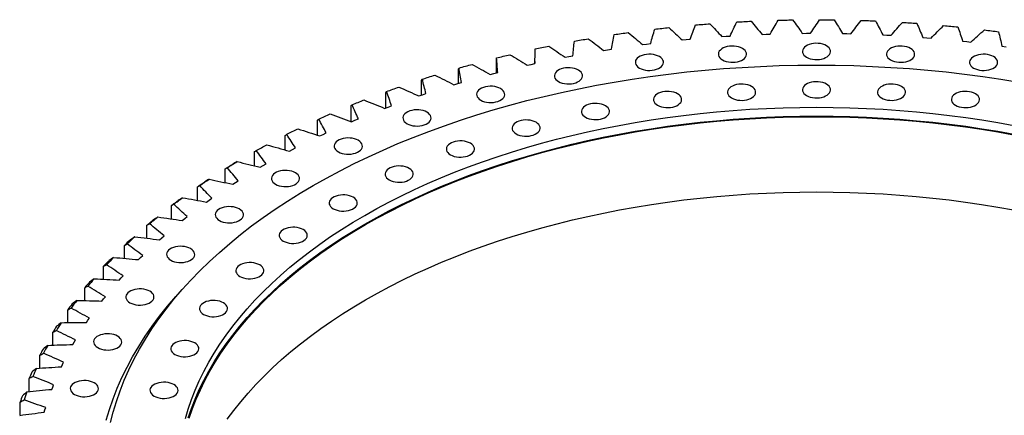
# Model space of a CAD drawing. Header units: millimetres. Extents: x -229 to 6561, y 5389 to 10576.
# Tile 11 of 14: x 3755 to 4665, y 8201 to 8567. Entities that reach past the tile are written whole.
import ezdxf

# ---------------------------------------------------------------- set-up
doc = ezdxf.new("R2010")
doc.units = ezdxf.units.MM
doc.header["$LTSCALE"] = 20

msp = doc.modelspace()

# ---------------------------------------------------------------- linework, layer by layer
at = {"color": 7, "linetype": 'Continuous', "lineweight": 25}
for p, q in [((4445.05, 8553.25), (4448.89, 8553.37)), ((4478.41, 8554.03), (4482.26, 8554.08)), ((4482.26, 8554.08), (4486.11, 8554.09)), ((4515.64, 8553.87), (4519.49, 8553.8)), ((4519.49, 8553.8), (4523.34, 8553.7)), ((4334.55, 8544.15), (4338.32, 8544.62)), ((4367.31, 8547.89), (4371.1, 8548.28)), ((4371.1, 8548.28), (4374.9, 8548.63)), ((4404.14, 8551.04), (4407.96, 8551.31)), ((4407.96, 8551.31), (4411.79, 8551.55)), ((4441.21, 8553.09), (4445.05, 8553.25)), ((4552.82, 8552.6), (4556.65, 8552.42)), ((4556.65, 8552.42), (4560.49, 8552.2)), ((4589.83, 8550.23), (4593.64, 8549.93)), ((4593.64, 8549.93), (4597.45, 8549.6)), ((4626.57, 8546.76), (4630.36, 8546.35)), ((4630.36, 8546.35), (4634.13, 8545.91)), ((4294.72, 8538.33), (4298.43, 8538.94)), ((4298.43, 8538.94), (4302.14, 8539.52)), ((4330.8, 8543.65), (4334.55, 8544.15)), ((4662.96, 8542.2), (4666.71, 8541.68)), ((4195.85, 8517.6), (4195.85, 8530.54)), ((4227.8, 8525.35), (4231.4, 8526.14)), ((4231.39, 8527.93), (4231.39, 8526.14)), ((4259.17, 8531.95), (4262.81, 8532.67)), ((4262.81, 8532.67), (4266.47, 8533.36)), ((4160.83, 8507.88), (4160.83, 8521.22)), ((4189.99, 8516.06), (4193.49, 8516.99)), ((4193.49, 8516.99), (4197.01, 8517.89)), ((4224.22, 8524.52), (4227.8, 8525.35)), ((4126.68, 8497.06), (4126.68, 8510.88)), ((4159.97, 8507.63), (4163.4, 8508.64)), ((4093.51, 8485.16), (4093.51, 8499.53)), ((4156.56, 8506.6), (4159.97, 8507.63)), ((4124.02, 8496.15), (4127.33, 8497.28)), ((4127.33, 8497.28), (4130.67, 8498.39)), ((4061.38, 8472.63), (4061.38, 8487.22)), ((4092.45, 8484.75), (4095.65, 8485.98)), ((4095.65, 8485.98), (4098.89, 8487.19)), ((4030.4, 8459.92), (4030.4, 8473.96)), ((4061.94, 8472.43), (4065.03, 8473.75)), ((4065.03, 8473.75), (4068.16, 8475.05)), ((4000.65, 8446.23), (4000.65, 8459.81)), ((4032.57, 8459.22), (4035.54, 8460.63)), ((4035.54, 8460.63), (4038.54, 8462.02)), ((3972.19, 8431.61), (3972.19, 8444.79)), ((4004.41, 8445.15), (4007.25, 8446.65)), ((4007.25, 8446.65), (4010.13, 8448.12)), ((3945.11, 8416.1), (3945.11, 8428.94)), ((3977.55, 8430.26), (3980.25, 8431.84)), ((3980.25, 8431.84), (3983, 8433.4)), ((3954.61, 8416.26), (3957.21, 8417.9)), ((3919.48, 8399.75), (3919.48, 8412.31)), ((3952.05, 8414.6), (3954.61, 8416.26)), ((3927.98, 8398.19), (3930.39, 8399.93)), ((3930.39, 8399.93), (3932.84, 8401.64)), ((3895.37, 8382.61), (3895.37, 8394.94)), ((3905.41, 8381.1), (3907.66, 8382.9)), ((3907.66, 8382.9), (3909.95, 8384.69)), ((3872.84, 8364.73), (3872.84, 8376.87)), ((3884.39, 8363.35), (3886.47, 8365.22)), ((3886.47, 8365.22), (3888.6, 8367.07)), ((3851.95, 8346.15), (3851.95, 8358.16)), ((3864.98, 8345.01), (3866.89, 8346.94)), ((3866.89, 8346.94), (3868.86, 8348.85)), ((3832.75, 8326.94), (3832.75, 8338.85)), ((3847.23, 8326.11), (3848.97, 8328.1)), ((3848.97, 8328.1), (3850.76, 8330.06)), ((3815.3, 8307.14), (3815.3, 8319)), ((3831.19, 8306.71), (3832.75, 8308.74)), ((3832.75, 8308.74), (3834.37, 8310.76)), ((3799.65, 8286.8), (3799.65, 8298.66)), ((3818.28, 8288.94), (3819.71, 8291)), ((3816.9, 8286.86), (3818.28, 8288.94)), ((3785.83, 8265.99), (3785.83, 8277.88)), ((3804.4, 8266.61), (3805.6, 8268.73)), ((3805.6, 8268.73), (3806.84, 8270.83)), ((3773.88, 8244.76), (3773.88, 8256.71)), ((3793.73, 8246.02), (3794.73, 8248.17)), ((3794.73, 8248.17), (3795.78, 8250.3)), ((3763.84, 8223.15), (3763.84, 8235.22)), ((3784.9, 8225.14), (3785.71, 8227.31)), ((3785.71, 8227.31), (3786.57, 8229.48)), ((3755.72, 8201.24), (3755.72, 8213.46)), ((3778.56, 8206.21), (3779.23, 8208.4)), ((3777.95, 8204.02), (3778.56, 8206.21))]:
    msp.add_line(p, q, dxfattribs=at)
at = {"color": 7, "linetype": 'Continuous', "lineweight": 25, "flags": 128}
for points in [[(4379.83, 8561.76), (4381.48, 8561.91), (4383.13, 8562.05), (4384.79, 8562.19), (4386.44, 8562.33), (4388.09, 8562.46), (4389.74, 8562.59), (4391.39, 8562.72), (4393.05, 8562.85)], [(4417.89, 8564.52), (4419.55, 8564.62), (4421.21, 8564.71), (4422.87, 8564.8), (4424.53, 8564.89), (4426.2, 8564.97), (4427.86, 8565.05), (4429.52, 8565.14), (4431.18, 8565.21)], [(4456.14, 8566.14), (4457.81, 8566.19), (4459.47, 8566.23), (4461.14, 8566.27), (4462.81, 8566.31), (4464.48, 8566.35), (4466.14, 8566.38), (4467.81, 8566.41), (4469.48, 8566.44)], [(4494.49, 8566.63), (4496.15, 8566.62), (4497.82, 8566.62), (4499.49, 8566.61), (4501.16, 8566.59), (4502.83, 8566.58), (4504.5, 8566.57), (4506.16, 8566.55), (4507.83, 8566.53)], [(4532.82, 8565.97), (4534.49, 8565.92), (4536.15, 8565.86), (4537.82, 8565.8), (4539.48, 8565.74), (4541.15, 8565.68), (4542.81, 8565.61), (4544.48, 8565.54), (4546.14, 8565.47)], [(4571.05, 8564.18), (4572.71, 8564.07), (4574.37, 8563.97), (4576.03, 8563.86), (4577.68, 8563.75), (4579.34, 8563.63), (4581, 8563.52), (4582.65, 8563.4), (4584.31, 8563.28)], [(4304.71, 8552.88), (4306.33, 8553.12), (4307.94, 8553.36), (4309.56, 8553.59), (4311.18, 8553.83), (4312.8, 8554.06), (4314.42, 8554.29), (4316.04, 8554.52), (4317.66, 8554.75)], [(4342.08, 8557.88), (4343.71, 8558.07), (4345.35, 8558.26), (4346.98, 8558.45), (4348.62, 8558.64), (4350.26, 8558.82), (4351.89, 8559), (4353.53, 8559.18), (4355.17, 8559.36)], [(4609.07, 8561.25), (4610.72, 8561.09), (4612.36, 8560.94), (4614.01, 8560.78), (4615.65, 8560.62), (4617.3, 8560.46), (4618.94, 8560.3), (4620.58, 8560.13), (4622.23, 8559.96)], [(4646.77, 8557.19), (4648.41, 8556.99), (4650.04, 8556.79), (4651.67, 8556.58), (4653.29, 8556.37), (4654.92, 8556.16), (4656.55, 8555.95), (4658.18, 8555.74), (4659.8, 8555.52)], [(4267.85, 8546.77), (4269.44, 8547.06), (4271.03, 8547.35), (4272.62, 8547.63), (4274.22, 8547.92), (4275.82, 8548.2), (4277.41, 8548.47), (4279.01, 8548.75), (4280.61, 8549.02)], [(4482.38, 8532), (4484.02, 8531.2), (4485.86, 8530.56), (4487.86, 8530.11), (4489.96, 8529.86), (4492.11, 8529.81), (4494.24, 8529.96), (4496.3, 8530.31), (4498.22, 8530.86), (4499.97, 8531.58), (4501.49, 8532.45), (4502.74, 8533.46), (4503.68, 8534.58), (4504.29, 8535.76), (4504.56, 8536.99), (4504.47, 8538.23), (4504.03, 8539.45), (4503.25, 8540.6), (4502.15, 8541.67), (4500.76, 8542.61), (4499.12, 8543.41), (4497.28, 8544.05), (4495.28, 8544.5), (4493.18, 8544.75), (4491.03, 8544.8), (4488.9, 8544.65), (4486.84, 8544.3), (4484.92, 8543.75), (4483.17, 8543.03), (4481.65, 8542.15), (4480.4, 8541.15), (4479.46, 8540.03), (4478.85, 8538.84), (4478.58, 8537.61), (4478.67, 8536.38), (4479.11, 8535.16), (4479.89, 8534.01), (4480.99, 8532.94), (4482.38, 8532)], [(4231.57, 8539.58), (4233.13, 8539.92), (4234.7, 8540.25), (4236.27, 8540.58), (4237.83, 8540.91), (4239.4, 8541.24), (4240.97, 8541.56), (4242.55, 8541.89), (4244.12, 8542.21)], [(4404.67, 8529.48), (4406.31, 8528.68), (4408.16, 8528.04), (4410.16, 8527.59), (4412.26, 8527.34), (4414.4, 8527.29), (4416.53, 8527.44), (4418.59, 8527.79), (4420.52, 8528.34), (4422.27, 8529.06), (4423.79, 8529.93), (4425.03, 8530.94), (4425.98, 8532.06), (4426.59, 8533.25), (4426.86, 8534.48), (4426.77, 8535.71), (4426.33, 8536.93), (4425.55, 8538.08), (4424.45, 8539.15), (4423.06, 8540.09), (4421.42, 8540.89), (4419.58, 8541.53), (4417.58, 8541.98), (4415.47, 8542.23), (4413.33, 8542.28), (4411.2, 8542.13), (4409.14, 8541.78), (4407.21, 8541.23), (4405.46, 8540.51), (4403.95, 8539.64), (4402.7, 8538.63), (4401.76, 8537.51), (4401.14, 8536.33), (4400.88, 8535.1), (4400.97, 8533.86), (4401.41, 8532.64), (4402.19, 8531.49), (4403.29, 8530.42), (4404.67, 8529.48)], [(4560.08, 8529.48), (4561.72, 8528.68), (4563.56, 8528.04), (4565.56, 8527.59), (4567.66, 8527.34), (4569.81, 8527.29), (4571.94, 8527.44), (4574, 8527.79), (4575.93, 8528.34), (4577.67, 8529.06), (4579.19, 8529.93), (4580.44, 8530.94), (4581.38, 8532.06), (4582, 8533.25), (4582.26, 8534.48), (4582.17, 8535.71), (4581.73, 8536.93), (4580.95, 8538.08), (4579.85, 8539.15), (4578.47, 8540.09), (4576.83, 8540.89), (4574.98, 8541.53), (4572.98, 8541.98), (4570.88, 8542.23), (4568.74, 8542.28), (4566.61, 8542.13), (4564.55, 8541.78), (4562.62, 8541.23), (4560.87, 8540.51), (4559.35, 8539.64), (4558.11, 8538.63), (4557.16, 8537.51), (4556.55, 8536.33), (4556.28, 8535.1), (4556.37, 8533.86), (4556.81, 8532.64), (4557.59, 8531.49), (4558.69, 8530.42), (4560.08, 8529.48)], [(4195.99, 8531.32), (4197.52, 8531.7), (4199.05, 8532.08), (4200.59, 8532.46), (4202.12, 8532.83), (4203.66, 8533.21), (4205.2, 8533.58), (4206.74, 8533.95), (4208.28, 8534.32)], [(4327.95, 8521.95), (4329.59, 8521.15), (4331.43, 8520.52), (4333.43, 8520.07), (4335.53, 8519.81), (4337.68, 8519.76), (4339.81, 8519.91), (4341.87, 8520.27), (4343.79, 8520.81), (4345.54, 8521.53), (4347.06, 8522.41), (4348.31, 8523.42), (4349.25, 8524.53), (4349.86, 8525.72), (4350.13, 8526.95), (4350.04, 8528.19), (4349.6, 8529.4), (4348.82, 8530.56), (4347.72, 8531.62), (4346.33, 8532.57), (4344.69, 8533.37), (4342.85, 8534), (4340.85, 8534.45), (4338.75, 8534.71), (4336.6, 8534.76), (4334.47, 8534.6), (4332.41, 8534.25), (4330.49, 8533.71), (4328.74, 8532.99), (4327.22, 8532.11), (4325.97, 8531.1), (4325.03, 8529.99), (4324.42, 8528.8), (4324.15, 8527.57), (4324.24, 8526.33), (4324.68, 8525.12), (4325.46, 8523.96), (4326.56, 8522.9), (4327.95, 8521.95)], [(4636.81, 8521.95), (4638.45, 8521.15), (4640.29, 8520.52), (4642.29, 8520.07), (4644.39, 8519.81), (4646.54, 8519.76), (4648.67, 8519.91), (4650.72, 8520.27), (4652.65, 8520.81), (4654.4, 8521.53), (4655.92, 8522.41), (4657.17, 8523.42), (4658.11, 8524.53), (4658.72, 8525.72), (4658.99, 8526.95), (4658.9, 8528.19), (4658.46, 8529.4), (4657.68, 8530.56), (4656.58, 8531.62), (4655.19, 8532.57), (4653.55, 8533.37), (4651.71, 8534), (4649.71, 8534.45), (4647.61, 8534.71), (4645.46, 8534.76), (4643.33, 8534.6), (4641.27, 8534.25), (4639.34, 8533.71), (4637.6, 8532.99), (4636.08, 8532.11), (4634.83, 8531.1), (4633.89, 8529.99), (4633.28, 8528.8), (4633.01, 8527.57), (4633.1, 8526.33), (4633.54, 8525.12), (4634.32, 8523.96), (4635.42, 8522.9), (4636.81, 8521.95)], [(3839.2, 8194.41), (3841.67, 8204.25), (3844.59, 8214.06), (3847.95, 8223.81), (3851.75, 8233.51), (3855.99, 8243.15), (3860.67, 8252.72), (3865.77, 8262.21), (3871.31, 8271.63), (3877.27, 8280.96), (3883.66, 8290.2), (3890.46, 8299.33), (3897.67, 8308.36), (3905.29, 8317.28), (3913.31, 8326.08), (3921.72, 8334.76), (3930.53, 8343.31), (3939.72, 8351.72), (3949.29, 8359.98), (3959.24, 8368.11), (3969.54, 8376.07), (3980.21, 8383.88), (3991.22, 8391.53), (4002.58, 8399), (4014.27, 8406.31), (4026.29, 8413.43), (4038.63, 8420.37), (4051.28, 8427.12), (4064.23, 8433.68), (4077.48, 8440.04), (4091, 8446.19), (4104.81, 8452.14), (4118.87, 8457.88), (4133.2, 8463.41), (4147.77, 8468.71), (4162.57, 8473.8), (4177.6, 8478.66), (4192.84, 8483.29), (4208.29, 8487.68), (4223.94, 8491.85), (4239.76, 8495.77), (4255.76, 8499.46), (4271.92, 8502.9), (4288.24, 8506.1), (4304.69, 8509.04), (4321.27, 8511.74), (4337.96, 8514.19), (4354.76, 8516.39), (4371.66, 8518.33), (4388.64, 8520.01), (4405.68, 8521.44), (4422.79, 8522.61), (4439.94, 8523.52), (4457.13, 8524.17), (4474.35, 8524.56), (4491.57, 8524.69), (4508.79, 8524.56), (4526.01, 8524.17), (4543.2, 8523.52), (4560.35, 8522.61), (4577.46, 8521.44), (4594.5, 8520.01), (4611.48, 8518.33), (4628.38, 8516.39), (4645.18, 8514.19), (4661.87, 8511.74), (4678.45, 8509.04)], [(4161.19, 8522.01), (4162.68, 8522.44), (4164.18, 8522.86), (4165.68, 8523.29), (4167.18, 8523.71), (4168.68, 8524.13), (4170.19, 8524.54), (4171.69, 8524.96), (4173.2, 8525.37)], [(4253.16, 8509.52), (4254.8, 8508.71), (4256.65, 8508.08), (4258.65, 8507.63), (4260.75, 8507.37), (4262.89, 8507.32), (4265.02, 8507.48), (4267.08, 8507.83), (4269.01, 8508.37), (4270.76, 8509.1), (4272.28, 8509.97), (4273.52, 8510.98), (4274.47, 8512.09), (4275.08, 8513.28), (4275.34, 8514.51), (4275.26, 8515.75), (4274.82, 8516.96), (4274.04, 8518.12), (4272.94, 8519.18), (4271.55, 8520.13), (4269.91, 8520.93), (4268.07, 8521.56), (4266.07, 8522.01), (4263.96, 8522.27), (4261.82, 8522.32), (4259.69, 8522.17), (4257.63, 8521.81), (4255.7, 8521.27), (4253.95, 8520.55), (4252.44, 8519.67), (4251.19, 8518.66), (4250.25, 8517.55), (4249.63, 8516.36), (4249.37, 8515.13), (4249.46, 8513.89), (4249.9, 8512.68), (4250.68, 8511.53), (4251.78, 8510.46), (4253.16, 8509.52)], [(4127.26, 8511.68), (4128.72, 8512.15), (4130.17, 8512.62), (4131.63, 8513.09), (4133.1, 8513.55), (4134.56, 8514.02), (4136.02, 8514.48), (4137.49, 8514.94), (4138.96, 8515.39)], [(4482.38, 8496.58), (4484.02, 8495.78), (4485.86, 8495.14), (4487.86, 8494.69), (4489.96, 8494.44), (4492.11, 8494.39), (4494.24, 8494.54), (4496.3, 8494.89), (4498.22, 8495.44), (4499.97, 8496.16), (4501.49, 8497.03), (4502.74, 8498.04), (4503.68, 8499.16), (4504.29, 8500.34), (4504.56, 8501.57), (4504.47, 8502.81), (4504.03, 8504.03), (4503.25, 8505.18), (4502.15, 8506.25), (4500.76, 8507.19), (4499.12, 8507.99), (4497.28, 8508.63), (4495.28, 8509.08), (4493.18, 8509.33), (4491.03, 8509.38), (4488.9, 8509.23), (4486.84, 8508.88), (4484.92, 8508.33), (4483.17, 8507.61), (4481.65, 8506.73), (4480.4, 8505.73), (4479.46, 8504.61), (4478.85, 8503.42), (4478.58, 8502.19), (4478.67, 8500.96), (4479.11, 8499.74), (4479.89, 8498.59), (4480.99, 8497.52), (4482.38, 8496.58)], [(4094.3, 8500.36), (4095.71, 8500.87), (4097.13, 8501.38), (4098.54, 8501.89), (4099.96, 8502.4), (4101.38, 8502.91), (4102.8, 8503.41), (4104.23, 8503.91), (4105.65, 8504.41)], [(4181.26, 8492.32), (4182.9, 8491.52), (4184.74, 8490.89), (4186.74, 8490.44), (4188.85, 8490.18), (4190.99, 8490.13), (4193.12, 8490.28), (4195.18, 8490.64), (4197.11, 8491.18), (4198.86, 8491.9), (4200.37, 8492.78), (4201.62, 8493.79), (4202.57, 8494.9), (4203.18, 8496.09), (4203.44, 8497.32), (4203.35, 8498.56), (4202.91, 8499.77), (4202.13, 8500.92), (4201.03, 8501.99), (4199.65, 8502.94), (4198.01, 8503.74), (4196.16, 8504.37), (4194.16, 8504.82), (4192.06, 8505.08), (4189.92, 8505.13), (4187.79, 8504.97), (4185.73, 8504.62), (4183.8, 8504.08), (4182.05, 8503.36), (4180.53, 8502.48), (4179.29, 8501.47), (4178.34, 8500.36), (4177.73, 8499.17), (4177.47, 8497.94), (4177.55, 8496.7), (4177.99, 8495.49), (4178.78, 8494.33), (4179.87, 8493.27), (4181.26, 8492.32)], [(4344.75, 8487.63), (4346.39, 8486.82), (4348.23, 8486.19), (4350.23, 8485.74), (4352.33, 8485.49), (4354.48, 8485.43), (4356.61, 8485.59), (4358.67, 8485.94), (4360.59, 8486.49), (4362.34, 8487.21), (4363.86, 8488.08), (4365.11, 8489.09), (4366.05, 8490.2), (4366.66, 8491.39), (4366.93, 8492.62), (4366.84, 8493.86), (4366.4, 8495.07), (4365.62, 8496.23), (4364.52, 8497.29), (4363.13, 8498.24), (4361.49, 8499.04), (4359.65, 8499.67), (4357.65, 8500.13), (4355.55, 8500.38), (4353.4, 8500.43), (4351.27, 8500.28), (4349.21, 8499.92), (4347.29, 8499.38), (4345.54, 8498.66), (4344.02, 8497.78), (4342.77, 8496.77), (4341.83, 8495.66), (4341.22, 8494.47), (4340.95, 8493.24), (4341.04, 8492), (4341.48, 8490.79), (4342.26, 8489.64), (4343.36, 8488.57), (4344.75, 8487.63)], [(4413.13, 8494.33), (4414.77, 8493.53), (4416.61, 8492.9), (4418.61, 8492.45), (4420.71, 8492.19), (4422.86, 8492.14), (4424.99, 8492.29), (4427.05, 8492.65), (4428.97, 8493.19), (4430.72, 8493.91), (4432.24, 8494.79), (4433.49, 8495.8), (4434.43, 8496.91), (4435.04, 8498.1), (4435.31, 8499.33), (4435.22, 8500.57), (4434.78, 8501.78), (4434, 8502.94), (4432.9, 8504), (4431.51, 8504.95), (4429.87, 8505.75), (4428.03, 8506.38), (4426.03, 8506.83), (4423.93, 8507.09), (4421.78, 8507.14), (4419.65, 8506.98), (4417.59, 8506.63), (4415.67, 8506.09), (4413.92, 8505.37), (4412.4, 8504.49), (4411.15, 8503.48), (4410.21, 8502.37), (4409.6, 8501.18), (4409.33, 8499.95), (4409.42, 8498.71), (4409.86, 8497.5), (4410.64, 8496.34), (4411.74, 8495.28), (4413.13, 8494.33)], [(4551.63, 8494.33), (4553.27, 8493.53), (4555.11, 8492.9), (4557.11, 8492.45), (4559.21, 8492.19), (4561.36, 8492.14), (4563.49, 8492.29), (4565.55, 8492.65), (4567.47, 8493.19), (4569.22, 8493.91), (4570.74, 8494.79), (4571.99, 8495.8), (4572.93, 8496.91), (4573.54, 8498.1), (4573.81, 8499.33), (4573.72, 8500.57), (4573.28, 8501.78), (4572.5, 8502.94), (4571.4, 8504), (4570.01, 8504.95), (4568.37, 8505.75), (4566.53, 8506.38), (4564.53, 8506.83), (4562.43, 8507.09), (4560.28, 8507.14), (4558.15, 8506.98), (4556.09, 8506.63), (4554.17, 8506.09), (4552.42, 8505.37), (4550.9, 8504.49), (4549.65, 8503.48), (4548.71, 8502.37), (4548.1, 8501.18), (4547.83, 8499.95), (4547.92, 8498.71), (4548.36, 8497.5), (4549.14, 8496.34), (4550.24, 8495.28), (4551.63, 8494.33)], [(4620.01, 8487.63), (4621.64, 8486.82), (4623.49, 8486.19), (4625.49, 8485.74), (4627.59, 8485.49), (4629.74, 8485.43), (4631.87, 8485.59), (4633.92, 8485.94), (4635.85, 8486.49), (4637.6, 8487.21), (4639.12, 8488.08), (4640.37, 8489.09), (4641.31, 8490.2), (4641.92, 8491.39), (4642.19, 8492.62), (4642.1, 8493.86), (4641.66, 8495.07), (4640.88, 8496.23), (4639.78, 8497.29), (4638.39, 8498.24), (4636.75, 8499.04), (4634.91, 8499.67), (4632.91, 8500.13), (4630.81, 8500.38), (4628.66, 8500.43), (4626.53, 8500.28), (4624.47, 8499.92), (4622.54, 8499.38), (4620.8, 8498.66), (4619.28, 8497.78), (4618.03, 8496.77), (4617.09, 8495.66), (4616.48, 8494.47), (4616.21, 8493.24), (4616.3, 8492), (4616.74, 8490.79), (4617.52, 8489.64), (4618.62, 8488.57), (4620.01, 8487.63)], [(4062.4, 8488.07), (4063.76, 8488.63), (4065.13, 8489.18), (4066.5, 8489.73), (4067.87, 8490.28), (4069.24, 8490.82), (4070.62, 8491.37), (4071.99, 8491.91), (4073.37, 8492.46)], [(3908.34, 8198.16), (3910.96, 8206.95), (3913.97, 8215.71), (3917.39, 8224.41), (3921.19, 8233.06), (3925.39, 8241.65), (3929.97, 8250.17), (3934.94, 8258.62), (3940.29, 8267), (3946.02, 8275.28), (3952.12, 8283.48), (3958.59, 8291.59), (3965.43, 8299.59), (3972.63, 8307.49), (3980.18, 8315.28), (3988.09, 8322.95), (3996.33, 8330.49), (4004.92, 8337.91), (4013.85, 8345.2), (4023.09, 8352.35), (4032.66, 8359.36), (4042.55, 8366.22), (4052.74, 8372.93), (4063.24, 8379.48), (4074.02, 8385.88), (4085.1, 8392.1), (4096.45, 8398.16), (4108.07, 8404.05), (4119.96, 8409.75), (4132.1, 8415.28), (4144.48, 8420.62), (4157.11, 8425.77), (4169.96, 8430.73), (4183.03, 8435.49), (4196.32, 8440.05), (4209.81, 8444.41), (4223.49, 8448.57), (4237.35, 8452.51), (4251.39, 8456.25), (4265.6, 8459.77), (4279.95, 8463.08), (4294.46, 8466.17), (4309.1, 8469.04), (4323.86, 8471.68), (4338.74, 8474.1), (4353.72, 8476.3), (4368.8, 8478.27), (4383.96, 8480.01), (4399.2, 8481.52), (4414.49, 8482.8), (4429.85, 8483.85), (4445.24, 8484.67), (4460.67, 8485.25), (4476.11, 8485.6), (4491.57, 8485.72), (4507.03, 8485.6), (4522.47, 8485.25), (4537.9, 8484.67), (4553.29, 8483.85), (4568.65, 8482.8), (4583.94, 8481.52), (4599.18, 8480.01), (4614.34, 8478.27), (4629.42, 8476.3), (4644.4, 8474.1), (4659.28, 8471.68), (4674.04, 8469.04)], [(4113.15, 8470.59), (4114.79, 8469.79), (4116.63, 8469.15), (4118.63, 8468.7), (4120.73, 8468.45), (4122.88, 8468.4), (4125.01, 8468.55), (4127.06, 8468.9), (4128.99, 8469.45), (4130.74, 8470.17), (4132.26, 8471.05), (4133.51, 8472.05), (4134.45, 8473.17), (4135.06, 8474.36), (4135.33, 8475.59), (4135.24, 8476.82), (4134.8, 8478.04), (4134.02, 8479.19), (4132.92, 8480.26), (4131.53, 8481.2), (4129.89, 8482), (4128.05, 8482.64), (4126.05, 8483.09), (4123.95, 8483.34), (4121.8, 8483.39), (4119.67, 8483.24), (4117.61, 8482.89), (4115.68, 8482.34), (4113.94, 8481.62), (4112.42, 8480.75), (4111.17, 8479.74), (4110.23, 8478.62), (4109.62, 8477.44), (4109.35, 8476.21), (4109.44, 8474.97), (4109.88, 8473.75), (4110.66, 8472.6), (4111.76, 8471.54), (4113.15, 8470.59)], [(4278.1, 8476.54), (4279.74, 8475.74), (4281.58, 8475.11), (4283.58, 8474.66), (4285.68, 8474.4), (4287.83, 8474.35), (4289.96, 8474.5), (4292.02, 8474.86), (4293.95, 8475.4), (4295.69, 8476.12), (4297.21, 8477), (4298.46, 8478.01), (4299.4, 8479.12), (4300.02, 8480.31), (4300.28, 8481.54), (4300.19, 8482.78), (4299.75, 8483.99), (4298.97, 8485.14), (4297.87, 8486.21), (4296.48, 8487.15), (4294.85, 8487.96), (4293, 8488.59), (4291, 8489.04), (4288.9, 8489.3), (4286.75, 8489.35), (4284.62, 8489.19), (4282.57, 8488.84), (4280.64, 8488.29), (4278.89, 8487.57), (4277.37, 8486.7), (4276.12, 8485.69), (4275.18, 8484.58), (4274.57, 8483.39), (4274.3, 8482.16), (4274.39, 8480.92), (4274.83, 8479.71), (4275.61, 8478.55), (4276.71, 8477.49), (4278.1, 8476.54)], [(3910.96, 8198.79), (3913.97, 8207.54), (3917.39, 8216.25), (3921.19, 8224.9), (3925.39, 8233.48), (3929.97, 8242.01), (3934.94, 8250.46), (3940.29, 8258.83), (3946.02, 8267.12), (3952.12, 8275.32), (3958.59, 8283.42), (3965.43, 8291.43), (3972.63, 8299.32), (3980.18, 8307.11), (3988.09, 8314.78), (3996.33, 8322.33), (4004.92, 8329.75), (4013.85, 8337.04), (4023.09, 8344.19), (4032.66, 8351.19), (4042.55, 8358.06), (4052.74, 8364.77), (4063.24, 8371.32), (4074.02, 8377.71), (4085.1, 8383.94), (4096.45, 8390), (4108.07, 8395.88), (4119.96, 8401.59), (4132.1, 8407.11), (4144.48, 8412.45), (4157.11, 8417.6), (4169.96, 8422.56), (4183.03, 8427.32), (4196.32, 8431.88), (4209.81, 8436.25), (4223.49, 8440.4), (4237.35, 8444.35), (4251.39, 8448.08), (4265.6, 8451.61), (4279.95, 8454.91), (4294.46, 8458), (4309.1, 8460.87), (4323.86, 8463.52), (4338.74, 8465.94), (4353.72, 8468.14), (4368.8, 8470.11), (4383.96, 8471.85), (4399.2, 8473.36), (4414.49, 8474.64), (4429.85, 8475.69), (4445.24, 8476.5), (4460.67, 8477.09), (4476.11, 8477.44), (4491.57, 8477.56), (4507.03, 8477.44), (4522.47, 8477.09), (4537.9, 8476.5), (4553.29, 8475.69), (4568.65, 8474.64), (4583.94, 8473.36), (4599.18, 8471.85), (4614.34, 8470.11), (4629.42, 8468.14), (4644.4, 8465.94), (4659.28, 8463.52), (4674.04, 8460.87)], [(3911.94, 8198.68), (3914.95, 8207.42), (3918.36, 8216.11), (3922.16, 8224.75), (3926.35, 8233.32), (3930.92, 8241.83), (3935.88, 8250.26), (3941.22, 8258.62), (3946.94, 8266.9), (3953.03, 8275.08), (3959.5, 8283.17), (3966.32, 8291.16), (3973.51, 8299.05), (3981.05, 8306.82), (3988.94, 8314.48), (3997.17, 8322.01), (4005.75, 8329.42), (4014.65, 8336.7), (4023.89, 8343.83), (4033.44, 8350.83), (4043.31, 8357.68), (4053.49, 8364.38), (4063.96, 8370.92), (4074.73, 8377.3), (4085.78, 8383.52), (4097.12, 8389.57), (4108.72, 8395.44), (4120.59, 8401.14), (4132.7, 8406.65), (4145.07, 8411.98), (4157.67, 8417.13), (4170.5, 8422.08), (4183.56, 8426.83), (4196.82, 8431.38), (4210.28, 8435.74), (4223.94, 8439.89), (4237.78, 8443.83), (4251.8, 8447.56), (4265.98, 8451.07), (4280.31, 8454.37), (4294.79, 8457.46), (4309.4, 8460.32), (4324.14, 8462.96), (4339, 8465.38), (4353.95, 8467.57), (4369.01, 8469.54), (4384.14, 8471.28), (4399.35, 8472.79), (4414.62, 8474.07), (4429.95, 8475.11), (4445.32, 8475.93), (4460.72, 8476.51), (4476.14, 8476.86), (4491.57, 8476.98), (4507, 8476.86), (4522.42, 8476.51), (4537.82, 8475.93), (4553.19, 8475.11), (4568.51, 8474.07), (4583.79, 8472.79), (4599, 8471.28), (4614.13, 8469.54), (4629.19, 8467.57), (4644.14, 8465.38), (4659, 8462.96), (4673.74, 8460.32)], [(4031.63, 8474.85), (4032.94, 8475.45), (4034.26, 8476.04), (4035.58, 8476.63), (4036.9, 8477.22), (4038.22, 8477.8), (4039.54, 8478.39), (4040.87, 8478.97), (4042.2, 8479.56)], [(4214.02, 8461.22), (4215.66, 8460.42), (4217.5, 8459.78), (4219.5, 8459.33), (4221.6, 8459.08), (4223.75, 8459.03), (4225.88, 8459.18), (4227.94, 8459.53), (4229.87, 8460.08), (4231.61, 8460.8), (4233.13, 8461.67), (4234.38, 8462.68), (4235.32, 8463.8), (4235.94, 8464.99), (4236.2, 8466.22), (4236.11, 8467.45), (4235.67, 8468.67), (4234.89, 8469.82), (4233.79, 8470.89), (4232.4, 8471.83), (4230.77, 8472.63), (4228.92, 8473.27), (4226.92, 8473.72), (4224.82, 8473.97), (4222.68, 8474.02), (4220.54, 8473.87), (4218.49, 8473.52), (4216.56, 8472.97), (4214.81, 8472.25), (4213.29, 8471.38), (4212.04, 8470.37), (4211.1, 8469.25), (4210.49, 8468.07), (4210.22, 8466.84), (4210.31, 8465.6), (4210.75, 8464.38), (4211.53, 8463.23), (4212.63, 8462.16), (4214.02, 8461.22)], [(4002.08, 8460.74), (4003.34, 8461.37), (4004.6, 8462), (4005.87, 8462.63), (4007.13, 8463.25), (4008.4, 8463.88), (4009.67, 8464.5), (4010.94, 8465.13), (4012.22, 8465.75)], [(4049.68, 8444.59), (4051.31, 8443.79), (4053.16, 8443.16), (4055.16, 8442.71), (4057.26, 8442.45), (4059.4, 8442.4), (4061.54, 8442.55), (4063.59, 8442.91), (4065.52, 8443.45), (4067.27, 8444.17), (4068.79, 8445.05), (4070.04, 8446.06), (4070.98, 8447.17), (4071.59, 8448.36), (4071.86, 8449.59), (4071.77, 8450.83), (4071.33, 8452.04), (4070.55, 8453.19), (4069.45, 8454.26), (4068.06, 8455.2), (4066.42, 8456.01), (4064.58, 8456.64), (4062.58, 8457.09), (4060.48, 8457.34), (4058.33, 8457.4), (4056.2, 8457.24), (4054.14, 8456.89), (4052.21, 8456.34), (4050.47, 8455.62), (4048.95, 8454.75), (4047.7, 8453.74), (4046.76, 8452.63), (4046.14, 8451.44), (4045.88, 8450.21), (4045.97, 8448.97), (4046.41, 8447.76), (4047.19, 8446.6), (4048.29, 8445.54), (4049.68, 8444.59)], [(4153.32, 8441.85), (4154.95, 8441.05), (4156.8, 8440.41), (4158.8, 8439.96), (4160.9, 8439.71), (4163.05, 8439.66), (4165.18, 8439.81), (4167.23, 8440.17), (4169.16, 8440.71), (4170.91, 8441.43), (4172.43, 8442.31), (4173.68, 8443.32), (4174.62, 8444.43), (4175.23, 8445.62), (4175.5, 8446.85), (4175.41, 8448.09), (4174.97, 8449.3), (4174.19, 8450.45), (4173.09, 8451.52), (4171.7, 8452.46), (4170.06, 8453.26), (4168.22, 8453.9), (4166.22, 8454.35), (4164.12, 8454.6), (4161.97, 8454.66), (4159.84, 8454.5), (4157.78, 8454.15), (4155.85, 8453.6), (4154.11, 8452.88), (4152.59, 8452.01), (4151.34, 8451), (4150.4, 8449.89), (4149.78, 8448.7), (4149.52, 8447.47), (4149.61, 8446.23), (4150.05, 8445.02), (4150.83, 8443.86), (4151.93, 8442.8), (4153.32, 8441.85)], [(3973.83, 8445.76), (3975.03, 8446.43), (3976.24, 8447.09), (3977.44, 8447.76), (3978.65, 8448.42), (3979.86, 8449.09), (3981.08, 8449.75), (3982.29, 8450.41), (3983.51, 8451.06)], [(3946.96, 8429.96), (3948.1, 8430.67), (3949.24, 8431.37), (3950.38, 8432.07), (3951.53, 8432.77), (3952.68, 8433.47), (3953.83, 8434.16), (3954.99, 8434.86), (3956.15, 8435.55)], [(3945.11, 8428.94), (3945.99, 8429.48), (3946.87, 8430.02), (3947.75, 8430.55), (3948.63, 8431.09), (3949.51, 8431.63), (3950.4, 8432.16), (3951.29, 8432.7), (3952.18, 8433.23)], [(3991.65, 8414.65), (3993.28, 8413.85), (3995.13, 8413.22), (3997.13, 8412.77), (3999.23, 8412.51), (4001.37, 8412.46), (4003.51, 8412.62), (4005.56, 8412.97), (4007.49, 8413.51), (4009.24, 8414.23), (4010.76, 8415.11), (4012.01, 8416.12), (4012.95, 8417.23), (4013.56, 8418.42), (4013.83, 8419.65), (4013.74, 8420.89), (4013.3, 8422.1), (4012.52, 8423.26), (4011.42, 8424.32), (4010.03, 8425.27), (4008.39, 8426.07), (4006.55, 8426.7), (4004.55, 8427.15), (4002.45, 8427.41), (4000.3, 8427.46), (3998.17, 8427.31), (3996.11, 8426.95), (3994.18, 8426.41), (3992.44, 8425.69), (3990.92, 8424.81), (3989.67, 8423.8), (3988.73, 8422.69), (3988.11, 8421.5), (3987.85, 8420.27), (3987.94, 8419.03), (3988.38, 8417.82), (3989.16, 8416.66), (3990.26, 8415.6), (3991.65, 8414.65)], [(4096.75, 8418.68), (4098.39, 8417.88), (4100.23, 8417.24), (4102.23, 8416.79), (4104.33, 8416.54), (4106.48, 8416.49), (4108.61, 8416.64), (4110.67, 8417), (4112.6, 8417.54), (4114.34, 8418.26), (4115.86, 8419.14), (4117.11, 8420.15), (4118.05, 8421.26), (4118.66, 8422.45), (4118.93, 8423.68), (4118.84, 8424.92), (4118.4, 8426.13), (4117.62, 8427.28), (4116.52, 8428.35), (4115.13, 8429.29), (4113.5, 8430.09), (4111.65, 8430.73), (4109.65, 8431.18), (4107.55, 8431.43), (4105.4, 8431.49), (4103.27, 8431.33), (4101.22, 8430.98), (4099.29, 8430.43), (4097.54, 8429.71), (4096.02, 8428.84), (4094.77, 8427.83), (4093.83, 8426.71), (4093.22, 8425.53), (4092.95, 8424.3), (4093.04, 8423.06), (4093.48, 8421.85), (4094.26, 8420.69), (4095.36, 8419.63), (4096.75, 8418.68)], [(3921.53, 8413.39), (3922.6, 8414.13), (3923.68, 8414.86), (3924.76, 8415.59), (3925.84, 8416.33), (3926.93, 8417.06), (3928.02, 8417.79), (3929.11, 8418.51), (3930.21, 8419.24)], [(3919.48, 8412.31), (3920.31, 8412.87), (3921.14, 8413.44), (3921.97, 8414), (3922.8, 8414.56), (3923.64, 8415.12), (3924.48, 8415.69), (3925.31, 8416.25), (3926.15, 8416.8)], [(3895.37, 8394.94), (3896.15, 8395.52), (3896.92, 8396.11), (3897.7, 8396.7), (3898.49, 8397.29), (3899.27, 8397.87), (3900.06, 8398.46), (3900.84, 8399.04), (3901.63, 8399.63)], [(3897.6, 8396.08), (3898.61, 8396.85), (3899.62, 8397.62), (3900.64, 8398.38), (3901.65, 8399.14), (3902.67, 8399.91), (3903.7, 8400.67), (3904.72, 8401.43), (3905.75, 8402.18)], [(3946.94, 8197.49), (3953.03, 8205.68), (3959.5, 8213.77), (3966.32, 8221.76), (3973.51, 8229.64), (3981.05, 8237.42), (3988.94, 8245.07), (3997.17, 8252.61), (4005.75, 8260.02), (4014.65, 8267.29), (4023.89, 8274.43), (4033.44, 8281.43), (4043.31, 8288.28), (4053.49, 8294.97), (4063.96, 8301.52), (4074.73, 8307.9), (4085.78, 8314.11), (4097.12, 8320.16), (4108.72, 8326.04), (4120.59, 8331.73), (4132.7, 8337.25), (4145.07, 8342.58), (4157.67, 8347.72), (4170.5, 8352.67), (4183.56, 8357.42), (4196.82, 8361.98), (4210.28, 8366.33), (4223.94, 8370.48), (4237.78, 8374.42), (4251.8, 8378.15), (4265.98, 8381.67), (4280.31, 8384.97), (4294.79, 8388.05), (4309.4, 8390.92), (4324.14, 8393.56), (4339, 8395.98), (4353.95, 8398.17), (4369.01, 8400.14), (4384.14, 8401.87), (4399.35, 8403.38), (4414.62, 8404.66), (4429.95, 8405.71), (4445.32, 8406.52), (4460.72, 8407.11), (4476.14, 8407.46), (4491.57, 8407.57), (4507, 8407.46), (4522.42, 8407.11), (4537.82, 8406.52), (4553.19, 8405.71), (4568.51, 8404.66), (4583.79, 8403.38), (4599, 8401.87), (4614.13, 8400.14), (4629.19, 8398.17), (4644.14, 8395.98), (4659, 8393.56), (4673.74, 8390.92)], [(4045.03, 8392), (4046.67, 8391.2), (4048.51, 8390.56), (4050.51, 8390.11), (4052.62, 8389.86), (4054.76, 8389.81), (4056.89, 8389.96), (4058.95, 8390.31), (4060.88, 8390.86), (4062.63, 8391.58), (4064.14, 8392.46), (4065.39, 8393.46), (4066.33, 8394.58), (4066.95, 8395.77), (4067.21, 8397), (4067.12, 8398.23), (4066.68, 8399.45), (4065.9, 8400.6), (4064.8, 8401.67), (4063.42, 8402.61), (4061.78, 8403.41), (4059.93, 8404.05), (4057.93, 8404.5), (4055.83, 8404.75), (4053.69, 8404.8), (4051.56, 8404.65), (4049.5, 8404.3), (4047.57, 8403.75), (4045.82, 8403.03), (4044.3, 8402.16), (4043.06, 8401.15), (4042.11, 8400.03), (4041.5, 8398.85), (4041.24, 8397.62), (4041.32, 8396.38), (4041.76, 8395.16), (4042.55, 8394.01), (4043.64, 8392.95), (4045.03, 8392)], [(3939.79, 8381.15), (3941.42, 8380.35), (3943.27, 8379.72), (3945.27, 8379.27), (3947.37, 8379.01), (3949.52, 8378.96), (3951.65, 8379.12), (3953.7, 8379.47), (3955.63, 8380.01), (3957.38, 8380.73), (3958.9, 8381.61), (3960.15, 8382.62), (3961.09, 8383.73), (3961.7, 8384.92), (3961.97, 8386.15), (3961.88, 8387.39), (3961.44, 8388.6), (3960.66, 8389.76), (3959.56, 8390.82), (3958.17, 8391.77), (3956.53, 8392.57), (3954.69, 8393.2), (3952.69, 8393.65), (3950.59, 8393.91), (3948.44, 8393.96), (3946.31, 8393.81), (3944.25, 8393.45), (3942.32, 8392.91), (3940.58, 8392.19), (3939.06, 8391.31), (3937.81, 8390.3), (3936.87, 8389.19), (3936.26, 8388), (3935.99, 8386.77), (3936.08, 8385.53), (3936.52, 8384.32), (3937.3, 8383.16), (3938.4, 8382.1), (3939.79, 8381.15)], [(3872.84, 8376.87), (3873.56, 8377.48), (3874.29, 8378.09), (3875.01, 8378.7), (3875.74, 8379.31), (3876.47, 8379.92), (3877.2, 8380.53), (3877.94, 8381.13), (3878.67, 8381.74)], [(3875.26, 8378.09), (3876.2, 8378.88), (3877.14, 8379.68), (3878.08, 8380.47), (3879.03, 8381.26), (3879.98, 8382.06), (3880.93, 8382.85), (3881.89, 8383.63), (3882.85, 8384.42)], [(3998.81, 8362.14), (4000.45, 8361.34), (4002.3, 8360.71), (4004.3, 8360.26), (4006.4, 8360), (4008.54, 8359.95), (4010.67, 8360.11), (4012.73, 8360.46), (4014.66, 8361), (4016.41, 8361.72), (4017.93, 8362.6), (4019.17, 8363.61), (4020.12, 8364.72), (4020.73, 8365.91), (4021, 8367.14), (4020.91, 8368.38), (4020.47, 8369.59), (4019.69, 8370.75), (4018.59, 8371.81), (4017.2, 8372.76), (4015.56, 8373.56), (4013.72, 8374.19), (4011.72, 8374.64), (4009.61, 8374.9), (4007.47, 8374.95), (4005.34, 8374.8), (4003.28, 8374.44), (4001.35, 8373.9), (3999.6, 8373.18), (3998.09, 8372.3), (3996.84, 8371.29), (3995.9, 8370.18), (3995.28, 8368.99), (3995.02, 8367.76), (3995.11, 8366.52), (3995.55, 8365.31), (3996.33, 8364.15), (3997.43, 8363.09), (3998.81, 8362.14)], [(3894.75, 8344.51), (3896.39, 8343.71), (3898.23, 8343.08), (3900.23, 8342.63), (3902.34, 8342.37), (3904.48, 8342.32), (3906.61, 8342.47), (3908.67, 8342.83), (3910.6, 8343.37), (3912.34, 8344.09), (3913.86, 8344.97), (3915.11, 8345.98), (3916.05, 8347.09), (3916.67, 8348.28), (3916.93, 8349.51), (3916.84, 8350.75), (3916.4, 8351.96), (3915.62, 8353.11), (3914.52, 8354.18), (3913.14, 8355.13), (3911.5, 8355.93), (3909.65, 8356.56), (3907.65, 8357.01), (3905.55, 8357.27), (3903.41, 8357.32), (3901.28, 8357.16), (3899.22, 8356.81), (3897.29, 8356.27), (3895.54, 8355.55), (3894.02, 8354.67), (3892.78, 8353.66), (3891.83, 8352.55), (3891.22, 8351.36), (3890.95, 8350.13), (3891.04, 8348.89), (3891.48, 8347.68), (3892.26, 8346.52), (3893.36, 8345.46), (3894.75, 8344.51)], [(3958.68, 8329.49), (3960.32, 8328.69), (3962.16, 8328.05), (3964.16, 8327.6), (3966.26, 8327.35), (3968.41, 8327.3), (3970.54, 8327.45), (3972.6, 8327.8), (3974.53, 8328.35), (3976.27, 8329.07), (3977.79, 8329.95), (3979.04, 8330.95), (3979.98, 8332.07), (3980.59, 8333.26), (3980.86, 8334.49), (3980.77, 8335.72), (3980.33, 8336.94), (3979.55, 8338.09), (3978.45, 8339.16), (3977.06, 8340.1), (3975.42, 8340.9), (3973.58, 8341.54), (3971.58, 8341.99), (3969.48, 8342.24), (3967.33, 8342.29), (3965.2, 8342.14), (3963.15, 8341.79), (3961.22, 8341.24), (3959.47, 8340.52), (3957.95, 8339.65), (3956.7, 8338.64), (3955.76, 8337.52), (3955.15, 8336.34), (3954.88, 8335.11), (3954.97, 8333.87), (3955.41, 8332.65), (3956.19, 8331.5), (3957.29, 8330.43), (3958.68, 8329.49)], [(3835.25, 8196.76), (3838.2, 8206.66), (3841.59, 8216.5), (3845.43, 8226.3), (3849.71, 8236.03), (3854.43, 8245.7), (3859.59, 8255.29), (3865.18, 8264.8), (3871.21, 8274.22), (3877.65, 8283.55), (3884.52, 8292.78), (3891.8, 8301.9), (3899.5, 8310.9), (3905.91, 8317.98)], [(3857.1, 8305.19), (3858.74, 8304.39), (3860.59, 8303.75), (3862.59, 8303.3), (3864.69, 8303.05), (3866.83, 8303), (3868.97, 8303.15), (3871.02, 8303.51), (3872.95, 8304.05), (3874.7, 8304.77), (3876.22, 8305.65), (3877.46, 8306.66), (3878.41, 8307.77), (3879.02, 8308.96), (3879.29, 8310.19), (3879.2, 8311.43), (3878.76, 8312.64), (3877.98, 8313.79), (3876.88, 8314.86), (3875.49, 8315.8), (3873.85, 8316.6), (3872.01, 8317.24), (3870.01, 8317.69), (3867.91, 8317.94), (3865.76, 8318), (3863.63, 8317.84), (3861.57, 8317.49), (3859.64, 8316.94), (3857.9, 8316.22), (3856.38, 8315.35), (3855.13, 8314.34), (3854.19, 8313.22), (3853.57, 8312.04), (3853.31, 8310.81), (3853.4, 8309.57), (3853.84, 8308.36), (3854.62, 8307.2), (3855.72, 8306.14), (3857.1, 8305.19)], [(3925.13, 8294.44), (3926.77, 8293.64), (3928.61, 8293.01), (3930.61, 8292.56), (3932.71, 8292.3), (3934.86, 8292.25), (3936.99, 8292.41), (3939.05, 8292.76), (3940.97, 8293.3), (3942.72, 8294.02), (3944.24, 8294.9), (3945.49, 8295.91), (3946.43, 8297.02), (3947.04, 8298.21), (3947.31, 8299.44), (3947.22, 8300.68), (3946.78, 8301.89), (3946, 8303.05), (3944.9, 8304.11), (3943.51, 8305.06), (3941.87, 8305.86), (3940.03, 8306.49), (3938.03, 8306.94), (3935.93, 8307.2), (3933.78, 8307.25), (3931.65, 8307.1), (3929.59, 8306.74), (3927.67, 8306.2), (3925.92, 8305.48), (3924.4, 8304.6), (3923.15, 8303.59), (3922.21, 8302.48), (3921.6, 8301.29), (3921.33, 8300.06), (3921.42, 8298.82), (3921.86, 8297.61), (3922.64, 8296.46), (3923.74, 8295.39), (3925.13, 8294.44)], [(3827.32, 8263.68), (3828.96, 8262.88), (3830.81, 8262.25), (3832.81, 8261.8), (3834.91, 8261.54), (3837.05, 8261.49), (3839.18, 8261.64), (3841.24, 8262), (3843.17, 8262.54), (3844.92, 8263.26), (3846.43, 8264.14), (3847.68, 8265.15), (3848.63, 8266.26), (3849.24, 8267.45), (3849.5, 8268.68), (3849.41, 8269.92), (3848.97, 8271.13), (3848.19, 8272.28), (3847.09, 8273.35), (3845.71, 8274.3), (3844.07, 8275.1), (3842.22, 8275.73), (3840.22, 8276.18), (3838.12, 8276.44), (3835.98, 8276.49), (3833.85, 8276.33), (3831.79, 8275.98), (3829.86, 8275.44), (3828.11, 8274.72), (3826.59, 8273.84), (3825.35, 8272.83), (3824.4, 8271.72), (3823.79, 8270.53), (3823.53, 8269.3), (3823.61, 8268.06), (3824.06, 8266.85), (3824.84, 8265.69), (3825.93, 8264.63), (3827.32, 8263.68)], [(3898.59, 8257.45), (3900.22, 8256.65), (3902.07, 8256.02), (3904.07, 8255.57), (3906.17, 8255.31), (3908.32, 8255.26), (3910.45, 8255.41), (3912.5, 8255.77), (3914.43, 8256.31), (3916.18, 8257.03), (3917.7, 8257.91), (3918.95, 8258.92), (3919.89, 8260.03), (3920.5, 8261.22), (3920.77, 8262.45), (3920.68, 8263.69), (3920.24, 8264.9), (3919.46, 8266.06), (3918.36, 8267.12), (3916.97, 8268.07), (3915.33, 8268.87), (3913.49, 8269.5), (3911.49, 8269.95), (3909.39, 8270.21), (3907.24, 8270.26), (3905.11, 8270.1), (3903.05, 8269.75), (3901.12, 8269.21), (3899.38, 8268.49), (3897.86, 8267.61), (3896.61, 8266.6), (3895.67, 8265.49), (3895.05, 8264.3), (3894.79, 8263.07), (3894.88, 8261.83), (3895.32, 8260.62), (3896.1, 8259.46), (3897.2, 8258.4), (3898.59, 8257.45)], [(3805.78, 8220.51), (3807.42, 8219.71), (3809.26, 8219.07), (3811.26, 8218.62), (3813.36, 8218.37), (3815.51, 8218.32), (3817.64, 8218.47), (3819.7, 8218.83), (3821.62, 8219.37), (3823.37, 8220.09), (3824.89, 8220.97), (3826.14, 8221.98), (3827.08, 8223.09), (3827.69, 8224.28), (3827.96, 8225.51), (3827.87, 8226.75), (3827.43, 8227.96), (3826.65, 8229.11), (3825.55, 8230.18), (3824.16, 8231.12), (3822.52, 8231.92), (3820.68, 8232.56), (3818.68, 8233.01), (3816.58, 8233.26), (3814.43, 8233.32), (3812.3, 8233.16), (3810.24, 8232.81), (3808.32, 8232.26), (3806.57, 8231.54), (3805.05, 8230.67), (3803.8, 8229.66), (3802.86, 8228.54), (3802.25, 8227.36), (3801.98, 8226.13), (3802.07, 8224.89), (3802.51, 8223.68), (3803.29, 8222.52), (3804.39, 8221.46), (3805.78, 8220.51)], [(3879.38, 8218.98), (3881.02, 8218.18), (3882.87, 8217.54), (3884.87, 8217.09), (3886.97, 8216.84), (3889.11, 8216.79), (3891.24, 8216.94), (3893.3, 8217.29), (3895.23, 8217.84), (3896.98, 8218.56), (3898.5, 8219.43), (3899.74, 8220.44), (3900.69, 8221.56), (3901.3, 8222.74), (3901.57, 8223.97), (3901.48, 8225.21), (3901.04, 8226.43), (3900.26, 8227.58), (3899.16, 8228.64), (3897.77, 8229.59), (3896.13, 8230.39), (3894.29, 8231.03), (3892.29, 8231.48), (3890.18, 8231.73), (3888.04, 8231.78), (3885.91, 8231.63), (3883.85, 8231.28), (3881.92, 8230.73), (3880.17, 8230.01), (3878.66, 8229.13), (3877.41, 8228.13), (3876.47, 8227.01), (3875.85, 8225.82), (3875.59, 8224.59), (3875.68, 8223.36), (3876.12, 8222.14), (3876.9, 8220.99), (3878, 8219.92), (3879.38, 8218.98)]]:
    msp.add_lwpolyline(points, dxfattribs=at)
at = {"color": 7, "linetype": 'Continuous', "lineweight": 25}
for centre, radius, start, end in [((4184.3, 8007.7), 483, 132.60563, 133.48111), ((4185.95, 8011.64), 480.42, 132.47082, 133.61593), ((4157.13, 8040.77), 439.44, 135.82672, 137.04197), ((4155.33, 8036.98), 441.79, 135.9698, 136.89889), ((4129.36, 8065.6), 402.18, 139.388, 140.67719), ((4127.41, 8061.95), 404.34, 139.53978, 140.52541), ((4101.04, 8082.64), 370.81, 143.32542, 144.3696), ((4103.13, 8086.18), 368.83, 143.16463, 144.5304), ((4076.66, 8099.21), 341.33, 147.33267, 148.43613), ((4078.88, 8102.66), 339.51, 147.16275, 148.60605), ((4054.72, 8111.91), 315.97, 151.56201, 152.72376), ((4057.06, 8115.29), 314.29, 151.38312, 152.90266), ((4038.04, 8124.45), 293.17, 155.81946, 157.4111), ((4035.6, 8121.12), 294.75, 156.00684, 157.22372), ((4019.65, 8127.29), 277.64, 160.65194, 161.91829), ((4022.18, 8130.59), 276.16, 160.45694, 162.11329)]:
    msp.add_arc(centre, radius, start, end, dxfattribs=at)
for points in [[(4393.05, 8562.85), (4396.82, 8558.94), (4400.51, 8555), (4404.14, 8551.04)], [(4411.79, 8551.55), (4413.75, 8555.89), (4415.78, 8560.21), (4417.89, 8564.52)], [(4431.18, 8565.21), (4434.6, 8561.19), (4437.94, 8557.15), (4441.21, 8553.09)], [(4448.89, 8553.37), (4451.23, 8557.64), (4453.65, 8561.9), (4456.14, 8566.14)], [(4469.48, 8566.44), (4472.53, 8562.32), (4475.51, 8558.18), (4478.41, 8554.03)], [(4486.11, 8554.09), (4488.83, 8558.28), (4491.62, 8562.46), (4494.49, 8566.63)], [(4507.83, 8566.53), (4510.51, 8562.32), (4513.12, 8558.1), (4515.64, 8553.87)], [(4523.34, 8553.7), (4526.43, 8557.81), (4529.59, 8561.9), (4532.82, 8565.97)], [(4546.14, 8565.47), (4548.44, 8561.2), (4550.67, 8556.9), (4552.82, 8552.6)], [(4560.49, 8552.2), (4563.94, 8556.21), (4567.46, 8560.2), (4571.05, 8564.18)], [(4584.31, 8563.28), (4586.22, 8558.94), (4588.06, 8554.59), (4589.83, 8550.23)], [(4317.66, 8554.75), (4322.11, 8551.07), (4326.49, 8547.38), (4330.8, 8543.65)], [(4338.32, 8544.62), (4339.49, 8549.05), (4340.74, 8553.47), (4342.08, 8557.88)], [(4355.17, 8559.36), (4359.29, 8555.56), (4363.33, 8551.74), (4367.31, 8547.89)], [(4374.9, 8548.63), (4376.47, 8553.02), (4378.11, 8557.4), (4379.83, 8561.76)], [(4597.45, 8549.6), (4601.25, 8553.51), (4605.13, 8557.39), (4609.07, 8561.25)], [(4622.23, 8559.96), (4623.75, 8555.57), (4625.2, 8551.17), (4626.57, 8546.76)], [(4634.13, 8545.91), (4638.28, 8549.69), (4642.49, 8553.45), (4646.77, 8557.19)], [(4659.8, 8555.52), (4660.93, 8551.09), (4661.99, 8546.65), (4662.96, 8542.2)], [(4266.47, 8533.36), (4266.85, 8537.83), (4267.31, 8542.3), (4267.85, 8546.77)], [(4280.61, 8549.02), (4285.38, 8545.49), (4290.08, 8541.92), (4294.72, 8538.33)], [(4302.14, 8539.52), (4302.92, 8543.98), (4303.78, 8548.43), (4304.71, 8552.88)], [(4231.4, 8526.14), (4231.37, 8530.62), (4231.43, 8535.1), (4231.57, 8539.58)], [(4244.12, 8542.21), (4249.2, 8538.82), (4254.21, 8535.4), (4259.17, 8531.95)], [(4195.85, 8530.54), (4195.89, 8530.8), (4195.94, 8531.06), (4195.99, 8531.32)], [(4197.01, 8517.89), (4196.59, 8522.37), (4196.25, 8526.84), (4195.99, 8531.32)], [(4208.28, 8534.32), (4213.66, 8531.08), (4218.97, 8527.82), (4224.22, 8524.52)], [(4160.83, 8521.22), (4160.94, 8521.48), (4161.06, 8521.75), (4161.19, 8522.01)], [(4163.4, 8508.64), (4162.59, 8513.09), (4161.85, 8517.55), (4161.19, 8522.01)], [(4173.2, 8525.37), (4178.85, 8522.3), (4184.45, 8519.2), (4189.99, 8516.06)], [(4126.68, 8510.88), (4126.87, 8511.15), (4127.07, 8511.41), (4127.26, 8511.68)], [(4130.67, 8498.39), (4129.46, 8502.81), (4128.32, 8507.25), (4127.26, 8511.68)], [(4138.96, 8515.39), (4144.88, 8512.49), (4150.75, 8509.56), (4156.56, 8506.6)], [(4093.51, 8499.53), (4093.77, 8499.81), (4094.03, 8500.08), (4094.3, 8500.36)], [(4098.89, 8487.19), (4097.28, 8491.57), (4095.75, 8495.96), (4094.3, 8500.36)], [(4105.65, 8504.41), (4111.82, 8501.69), (4117.95, 8498.94), (4124.02, 8496.15)], [(4073.37, 8492.46), (4079.78, 8489.92), (4086.14, 8487.36), (4092.45, 8484.75)], [(4061.38, 8487.22), (4061.72, 8487.5), (4062.06, 8487.79), (4062.4, 8488.07)], [(4068.16, 8475.05), (4066.16, 8479.38), (4064.24, 8483.72), (4062.4, 8488.07)], [(4030.4, 8473.96), (4030.81, 8474.26), (4031.22, 8474.56), (4031.63, 8474.85)], [(4038.54, 8462.02), (4036.16, 8466.28), (4033.86, 8470.56), (4031.63, 8474.85)], [(4042.2, 8479.56), (4048.82, 8477.22), (4055.4, 8474.84), (4061.94, 8472.43)], [(4012.22, 8465.75), (4019.04, 8463.61), (4025.82, 8461.43), (4032.57, 8459.22)], [(4000.65, 8459.81), (4001.12, 8460.12), (4001.6, 8460.43), (4002.08, 8460.74)], [(4010.13, 8448.12), (4007.37, 8452.31), (4004.69, 8456.52), (4002.08, 8460.74)], [(3972.19, 8444.79), (3972.74, 8445.11), (3973.28, 8445.43), (3973.83, 8445.76)], [(3983, 8433.4), (3979.87, 8437.5), (3976.81, 8441.62), (3973.83, 8445.76)], [(3983.51, 8451.06), (3990.51, 8449.13), (3997.48, 8447.16), (4004.41, 8445.15)], [(3956.15, 8435.55), (3954.83, 8434.78), (3953.5, 8434.01), (3952.18, 8433.23)], [(3956.15, 8435.55), (3963.31, 8433.83), (3970.45, 8432.07), (3977.55, 8430.26)], [(3945.11, 8428.94), (3945.72, 8429.28), (3946.34, 8429.62), (3946.96, 8429.96)], [(3957.21, 8417.9), (3953.72, 8421.9), (3950.3, 8425.92), (3946.96, 8429.96)], [(3930.21, 8419.24), (3928.86, 8418.43), (3927.51, 8417.62), (3926.15, 8416.8)], [(3930.21, 8419.24), (3937.52, 8417.74), (3944.8, 8416.19), (3952.05, 8414.6)], [(3919.48, 8412.31), (3920.16, 8412.67), (3920.84, 8413.03), (3921.53, 8413.39)], [(3932.84, 8401.64), (3929, 8405.54), (3925.23, 8409.45), (3921.53, 8413.39)], [(3905.75, 8402.18), (3904.38, 8401.33), (3903.01, 8400.48), (3901.63, 8399.63)], [(3905.75, 8402.18), (3913.19, 8400.9), (3920.6, 8399.57), (3927.98, 8398.19)], [(3895.37, 8394.94), (3896.11, 8395.32), (3896.86, 8395.7), (3897.6, 8396.08)], [(3909.95, 8384.69), (3905.77, 8388.46), (3901.65, 8392.26), (3897.6, 8396.08)], [(3882.85, 8384.42), (3881.46, 8383.53), (3880.07, 8382.64), (3878.67, 8381.74)], [(3882.85, 8384.42), (3890.39, 8383.36), (3897.91, 8382.25), (3905.41, 8381.1)], [(3872.84, 8376.87), (3873.64, 8377.27), (3874.45, 8377.68), (3875.26, 8378.09)], [(3888.6, 8367.07), (3884.09, 8370.72), (3879.64, 8374.39), (3875.26, 8378.09)], [(3861.57, 8366), (3860.16, 8365.07), (3858.75, 8364.13), (3857.34, 8363.2)], [(3861.57, 8366), (3869.19, 8365.17), (3876.8, 8364.28), (3884.39, 8363.35)], [(3851.95, 8358.16), (3852.81, 8358.59), (3853.68, 8359.02), (3854.55, 8359.45)], [(3868.86, 8348.85), (3864.03, 8352.36), (3859.26, 8355.89), (3854.55, 8359.45)], [(3841.95, 8346.98), (3840.53, 8346), (3839.11, 8345.02), (3837.69, 8344.05)], [(3841.95, 8346.98), (3849.64, 8346.37), (3857.31, 8345.71), (3864.98, 8345.01)], [(3832.75, 8338.85), (3833.67, 8339.31), (3834.6, 8339.77), (3835.53, 8340.22)], [(3850.76, 8330.06), (3845.62, 8333.42), (3840.55, 8336.81), (3835.53, 8340.22)], [(3824.06, 8327.39), (3822.63, 8326.37), (3821.2, 8325.35), (3819.77, 8324.33)], [(3824.06, 8327.39), (3831.79, 8327.01), (3839.51, 8326.58), (3847.23, 8326.11)], [(3815.3, 8319), (3816.28, 8319.49), (3817.26, 8319.97), (3818.24, 8320.46)], [(3834.37, 8310.76), (3828.94, 8313.96), (3823.56, 8317.19), (3818.24, 8320.46)], [(3799.65, 8298.66), (3800.68, 8299.17), (3801.71, 8299.69), (3802.75, 8300.2)], [(3819.71, 8291), (3814, 8294.04), (3808.35, 8297.1), (3802.75, 8300.2)], [(3807.93, 8307.3), (3806.5, 8306.24), (3805.07, 8305.18), (3803.64, 8304.12)], [(3807.93, 8307.3), (3815.69, 8307.15), (3823.44, 8306.96), (3831.19, 8306.71)], [(3793.62, 8286.76), (3792.19, 8285.66), (3790.76, 8284.55), (3789.33, 8283.45)], [(3793.62, 8286.76), (3801.38, 8286.84), (3809.14, 8286.87), (3816.9, 8286.86)], [(3785.83, 8277.88), (3786.91, 8278.42), (3787.99, 8278.97), (3789.08, 8279.52)], [(3806.84, 8270.83), (3800.87, 8273.69), (3794.95, 8276.59), (3789.08, 8279.52)], [(3781.17, 8265.82), (3779.74, 8264.67), (3778.31, 8263.53), (3776.88, 8262.38)], [(3781.17, 8265.82), (3788.91, 8266.13), (3796.65, 8266.39), (3804.4, 8266.61)], [(3773.88, 8256.71), (3775.01, 8257.29), (3776.14, 8257.87), (3777.27, 8258.45)], [(3795.78, 8250.3), (3789.57, 8252.98), (3783.39, 8255.7), (3777.27, 8258.45)], [(3770.59, 8244.54), (3769.17, 8243.35), (3767.75, 8242.16), (3766.32, 8240.97)], [(3770.59, 8244.54), (3778.29, 8245.08), (3786.01, 8245.57), (3793.73, 8246.02)], [(3763.84, 8235.22), (3765.01, 8235.83), (3766.18, 8236.45), (3767.36, 8237.06)], [(3786.57, 8229.48), (3780.12, 8231.97), (3773.72, 8234.5), (3767.36, 8237.06)], [(3761.93, 8222.97), (3760.52, 8221.74), (3759.1, 8220.51), (3757.69, 8219.27)], [(3761.93, 8222.97), (3769.57, 8223.74), (3777.23, 8224.46), (3784.9, 8225.14)], [(3755.72, 8213.46), (3756.94, 8214.11), (3758.15, 8214.76), (3759.37, 8215.41)], [(3779.23, 8208.4), (3772.57, 8210.7), (3765.95, 8213.03), (3759.37, 8215.41)], [(3755.2, 8201.17), (3762.77, 8202.16), (3770.35, 8203.11), (3777.95, 8204.02)]]:
    msp.add_open_spline(points, degree=3, dxfattribs=at)

doc.saveas('drawing.dxf')
